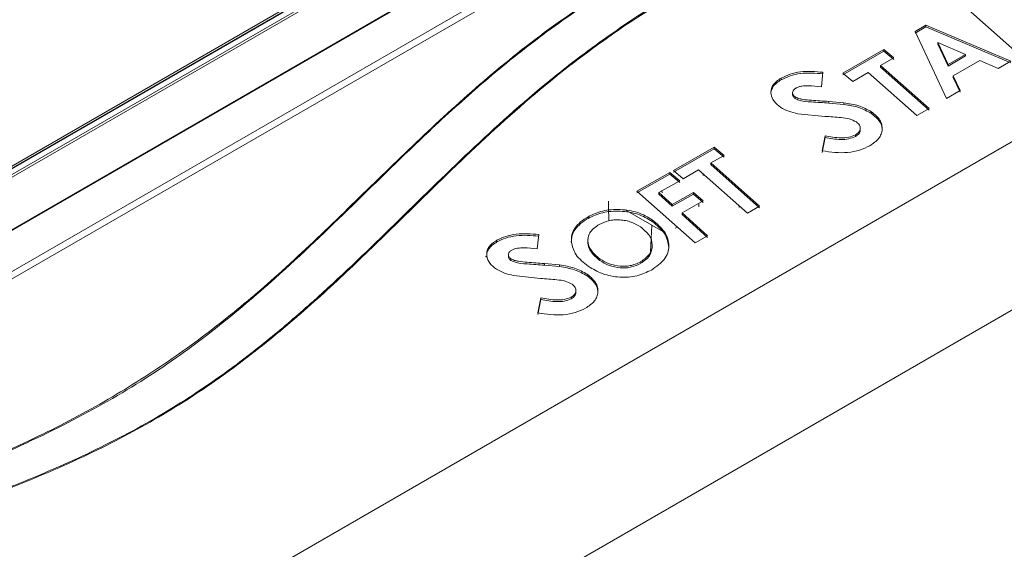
# Model space of a CAD drawing. Header units: millimetres. Extents: x 0 to 1260, y 0 to 891.
# Tile 79 of 89: x 1022 to 1120, y 713 to 765. Entities that reach past the tile are written whole.
import ezdxf

# ---------------------------------------------------------------- set-up
doc = ezdxf.new("R2010")
doc.units = ezdxf.units.MM
doc.header["$LTSCALE"] = 3

msp = doc.modelspace()

# ---------------------------------------------------------------- linework, layer by layer
at = {"color": 7, "linetype": 'Continuous', "lineweight": 15}
for p, q in [((1017.369, 748.191), (1108.41, 800.748)), ((1017.535, 747.432), (1109.869, 800.736)), ((1108.753, 800.732), (1017.57, 748.093)), ((1109.995, 800.553), (1017.661, 747.25)), ((1108.861, 800.717), (1017.678, 748.079)), ((1014.957, 740.477), (1112.314, 796.679)), ((1112.328, 796.609), (1014.971, 740.406)), ((1015.047, 736.378), (1113.385, 793.147)), ((1113.733, 792.609), (1015.395, 735.84)), ((1150.293, 770.012), (1012.901, 690.697)), ((1115.847, 766.642), (1121.637, 761.524)), ((1112.243, 764.549), (1111.183, 763.934)), ((1112.243, 764.386), (1111.183, 763.771)), ((1111.183, 763.934), (1114.298, 757.274)), ((1120.688, 760.973), (1112.243, 764.549)), ((1112.243, 764.549), (1112.243, 764.386)), ((1120.688, 760.81), (1112.243, 764.386)), ((1114.46, 760.653), (1113.445, 762.817)), ((1113.445, 762.817), (1116.193, 761.657)), ((1113.445, 762.817), (1113.445, 762.654)), ((1114.46, 760.489), (1113.445, 762.654)), ((1108.081, 762.138), (1104.022, 759.792)), ((1108.081, 761.974), (1104.022, 759.629)), ((1109.058, 761.311), (1108.081, 762.138)), ((1108.081, 762.138), (1108.081, 761.974)), ((1109.058, 761.147), (1108.081, 761.974)), ((1012.123, 673.533), (1163.972, 761.193)), ((1107.746, 760.552), (1109.058, 761.311)), ((1116.193, 761.657), (1114.46, 760.653)), ((1116.193, 761.494), (1114.46, 760.489)), ((1114.978, 759.533), (1117.603, 761.054)), ((1116.193, 761.657), (1116.193, 761.494)), ((1117.603, 761.054), (1119.444, 760.252)), ((1119.444, 760.252), (1120.688, 760.973)), ((1101.877, 758.441), (1102.037, 759.875)), ((1104.022, 759.792), (1104.99, 758.959)), ((1104.99, 758.959), (1106.526, 759.847)), ((1106.526, 759.847), (1111.362, 755.578)), ((1112.58, 756.282), (1107.746, 760.552)), ((1107.746, 760.552), (1107.746, 760.389)), ((1112.58, 756.118), (1107.746, 760.389)), ((1114.46, 760.653), (1114.46, 760.489)), ((1097.887, 759.295), (1097.887, 759.132)), ((1115.658, 758.061), (1114.978, 759.533)), ((1114.978, 759.533), (1114.978, 759.37)), ((1115.658, 757.897), (1114.978, 759.37)), ((1099.019, 757.88), (1099.019, 757.611)), ((1114.298, 757.274), (1115.658, 758.061)), ((1099.268, 757.442), (1099.268, 757.279)), ((1104.111, 756.851), (1102.607, 756.977)), ((1102.607, 756.977), (1102.607, 756.814)), ((1104.111, 756.687), (1102.607, 756.814)), ((1104.111, 756.851), (1104.111, 756.687)), ((1106.851, 755.949), (1106.851, 755.785)), ((1111.362, 755.578), (1112.58, 756.282)), ((1099.536, 755.759), (1102.211, 755.496)), ((1105.733, 754.1), (1105.733, 754.438)), ((1102.238, 753.554), (1101.954, 752.074)), ((1102.238, 753.391), (1101.954, 751.91)), ((1102.238, 753.554), (1102.238, 753.391)), ((1105.266, 753.67), (1105.266, 753.507)), ((1091.243, 752.449), (1087.184, 750.132)), ((1091.243, 752.286), (1087.184, 749.969)), ((1092.22, 751.622), (1091.243, 752.449)), ((1091.243, 752.449), (1091.243, 752.286)), ((1092.22, 751.459), (1091.243, 752.286)), ((1090.908, 750.873), (1092.22, 751.622)), ((1087.184, 750.132), (1088.152, 749.3)), ((1088.152, 749.3), (1089.688, 750.177)), ((1089.688, 750.177), (1094.524, 745.898)), ((1095.742, 746.595), (1090.908, 750.873)), ((1090.908, 750.873), (1090.908, 750.71)), ((1095.742, 746.432), (1090.908, 750.71)), ((1086.839, 749.936), (1083.552, 748.065)), ((1086.839, 749.772), (1083.552, 747.902)), ((1085.738, 747.926), (1087.814, 749.108)), ((1087.814, 749.108), (1086.839, 749.936)), ((1086.839, 749.936), (1086.839, 749.772)), ((1087.814, 748.945), (1086.839, 749.772)), ((1083.552, 748.065), (1089.343, 742.938)), ((1086.068, 747.906), (1086.044, 748.134)), ((1080.734, 747.074), (1080.734, 745.857)), ((1087.074, 746.758), (1085.738, 747.926)), ((1085.738, 747.926), (1085.738, 747.763)), ((1087.074, 746.595), (1085.738, 747.763)), ((1089.166, 747.95), (1087.074, 746.758)), ((1089.166, 747.787), (1087.074, 746.595)), ((1088.04, 745.906), (1090.142, 747.103)), ((1090.142, 747.103), (1089.166, 747.95)), ((1089.166, 747.95), (1089.166, 747.787)), ((1090.142, 746.94), (1089.166, 747.787)), ((1080.765, 745.136), (1080.734, 746.563)), ((1086.134, 744.058), (1082.406, 746.21)), ((1087.074, 746.758), (1087.074, 746.595)), ((1089.708, 746.856), (1089.708, 746.524)), ((1093.724, 746.438), (1093.724, 746.606)), ((1094.524, 745.898), (1095.742, 746.595)), ((1078.715, 745.531), (1078.715, 745.368)), ((1085.08, 745.234), (1085.08, 745.071)), ((1090.563, 743.634), (1088.04, 745.906)), ((1088.04, 745.906), (1088.04, 745.742)), ((1090.563, 743.471), (1088.04, 745.742)), ((1084.917, 742.038), (1085.041, 744.689)), ((1087.56, 744.481), (1087.351, 744.389)), ((1069.659, 743.195), (1069.659, 743.032)), ((1073.649, 742.338), (1073.809, 743.757)), ((1078.694, 743.31), (1078.694, 743.04)), ((1089.343, 742.938), (1090.563, 743.634)), ((1085.072, 742.42), (1085.072, 742.722)), ((1068.526, 741.607), (1068.694, 741.51)), ((1070.791, 741.79), (1070.791, 741.531)), ((1071.04, 741.362), (1071.04, 741.199)), ((1079.876, 741.338), (1079.876, 741.175)), ((1075.883, 740.745), (1074.379, 740.882)), ((1074.379, 740.882), (1074.379, 740.718)), ((1075.883, 740.581), (1074.379, 740.718)), ((1075.883, 740.745), (1075.883, 740.581)), ((1083.944, 741.072), (1083.944, 740.909)), ((1071.309, 739.692), (1073.984, 739.411)), ((1078.623, 739.82), (1078.623, 739.657)), ((1077.505, 737.985), (1077.505, 738.326)), ((1074.011, 737.473), (1073.726, 735.992)), ((1074.011, 737.31), (1073.726, 735.828)), ((1074.011, 737.473), (1074.011, 737.31)), ((1077.038, 737.556), (1077.038, 737.393))]:
    msp.add_line(p, q, dxfattribs=at)
msp.add_arc((1089.753, 749.627), 0.379, 0.91754, 19.83062, dxfattribs=at)
for points, knots in [([(973.943, 707.328), (977.353, 708.212), (984.181, 709.983), (994.298, 712.798), (1004.205, 715.846), (1013.76, 719.224), (1022.385, 722.795), (1029.91, 726.631), (1036.362, 730.634), (1042.253, 734.919), (1048.034, 739.8), (1053.747, 745.234), (1059.717, 751.099), (1065.841, 756.905), (1072.443, 762.517), (1079.595, 767.598), (1087.351, 772.05), (1095.376, 775.998), (1103.82, 779.65), (1112.712, 783.129), (1121.962, 786.491), (1128.326, 788.69), (1131.508, 789.79)], [0, 0, 0, 0, 0.051658, 0.103451, 0.155176, 0.206737, 0.2582, 0.301639, 0.345242, 0.388927, 0.432477, 0.486699, 0.541062, 0.59534, 0.64939, 0.703348, 0.751777, 0.800326, 0.848961, 0.897507, 0.948751, 1, 1, 1, 1]), ([(1131.609, 789.559), (1128.426, 788.477), (1122.059, 786.314), (1114.856, 783.731), (1107.233, 780.851), (1099.277, 777.642), (1090.877, 773.726), (1084.558, 770.344), (1079.28, 767.211), (1073.746, 763.363), (1068.101, 758.777), (1061.979, 753.206), (1055.359, 746.678), (1048.493, 740.08), (1041.825, 734.403), (1035.257, 729.634), (1027.705, 725.274), (1018.793, 721.105), (1008.673, 717.22), (997.441, 713.572), (985.856, 710.226), (977.968, 708.134), (974.023, 707.088)], [0, 0, 0, 0, 0.051216, 0.102447, 0.117423, 0.177348, 0.236657, 0.266552, 0.296442, 0.341252, 0.386149, 0.431032, 0.499132, 0.567219, 0.615226, 0.663196, 0.712798, 0.762427, 0.821385, 0.88038, 0.940184, 1, 1, 1, 1]), ([(974.284, 705.612), (977.729, 706.386), (984.621, 707.937), (994.711, 710.382), (1004.499, 713.017), (1013.534, 715.806), (1021.881, 718.842), (1029.545, 722.145), (1036.685, 725.946), (1042.556, 729.859), (1047.393, 733.631), (1052.792, 738.294), (1059.058, 744.311), (1066.407, 751.596), (1072.914, 757.532), (1078.672, 762.055), (1083.32, 765.308), (1088.328, 768.407), (1094.712, 771.978), (1102.611, 775.915), (1112.105, 780.146), (1121.904, 784.187), (1128.578, 786.791), (1131.917, 788.094)], [0, 0, 0, 0, 0.05109, 0.1022, 0.151087, 0.200104, 0.243454, 0.28707, 0.331827, 0.377103, 0.410479, 0.443864, 0.510992, 0.578065, 0.64519, 0.678554, 0.712014, 0.745785, 0.77965, 0.83443, 0.889394, 0.944676, 1, 1, 1, 1]), ([(1102.037, 759.875), (1101.663, 759.913), (1100.918, 759.988), (1099.795, 759.942), (1098.737, 759.719), (1098.17, 759.436), (1097.887, 759.295)], [0, 0, 0, 0, 0.25124, 0.499874, 0.749995, 1, 1, 1, 1]), ([(1102.037, 759.712), (1101.663, 759.75), (1100.918, 759.825), (1099.795, 759.779), (1098.737, 759.556), (1098.17, 759.273), (1097.887, 759.132)], [0, 0, 0, 0, 0.25124, 0.499874, 0.749995, 1, 1, 1, 1]), ([(1097.887, 759.295), (1097.721, 759.187), (1097.392, 758.973), (1097.034, 758.585), (1096.857, 758.147), (1096.869, 757.844), (1096.876, 757.693)], [0, 0, 0, 0, 0.251542, 0.500671, 0.749342, 1, 1, 1, 1]), ([(1097.887, 759.132), (1097.722, 759.024), (1097.394, 758.81), (1097.026, 758.422), (1096.935, 758.129), (1096.89, 757.982)], [0, 0, 0, 0, 0.335683, 0.668147, 1, 1, 1, 1]), ([(1099.268, 757.442), (1099.226, 757.475), (1099.142, 757.541), (1099.052, 757.654), (1099.017, 757.777), (1099.017, 757.94), (1099.107, 758.14), (1099.283, 758.257), (1099.371, 758.316)], [0, 0, 0, 0, 0.124628, 0.248276, 0.373568, 0.498961, 0.748671, 1, 1, 1, 1]), ([(1099.371, 758.316), (1099.456, 758.355), (1099.626, 758.433), (1100.029, 758.527), (1100.792, 758.572), (1101.443, 758.493), (1101.877, 758.441)], [0, 0, 0, 0, 0.125179, 0.249979, 0.500004, 1, 1, 1, 1]), ([(1096.876, 757.693), (1096.945, 757.454), (1097.085, 756.977), (1097.589, 756.588), (1097.842, 756.394)], [0, 0, 0, 0, 0.499817, 1, 1, 1, 1]), ([(1099.268, 757.279), (1099.226, 757.312), (1099.141, 757.377), (1099.053, 757.491), (1099.019, 757.592), (1099.022, 757.653), (1099.023, 757.673)], [0, 0, 0, 0, 0.286948, 0.571641, 0.860116, 1, 1, 1, 1]), ([(1102.607, 756.977), (1102.034, 757.014), (1101.174, 757.07), (1100.174, 757.151), (1099.612, 757.268), (1099.383, 757.384), (1099.268, 757.442)], [0, 0, 0, 0, 0.500678, 0.750846, 0.875566, 1, 1, 1, 1]), ([(1102.607, 756.814), (1102.042, 756.854), (1101.055, 756.925), (1099.848, 756.992), (1099.384, 757.222), (1099.268, 757.279)], [0, 0, 0, 0, 0.501512, 0.875358, 1, 1, 1, 1]), ([(1106.851, 755.949), (1106.447, 756.169), (1105.637, 756.612), (1104.62, 756.771), (1104.111, 756.851)], [0, 0, 0, 0, 0.4989855, 1, 1, 1, 1]), ([(1097.842, 756.394), (1098.094, 756.254), (1098.598, 755.976), (1099.224, 755.831), (1099.536, 755.759)], [0, 0, 0, 0, 0.500691, 1, 1, 1, 1]), ([(1106.851, 755.785), (1106.447, 756.006), (1105.637, 756.448), (1104.62, 756.608), (1104.111, 756.687)], [0, 0, 0, 0, 0.4989855, 1, 1, 1, 1]), ([(1106.684, 752.586), (1107.01, 752.808), (1107.5, 753.142), (1107.835, 753.724), (1107.941, 754.19), (1107.895, 754.665), (1107.646, 755.295), (1107.169, 755.687), (1106.851, 755.949)], [0, 0, 0, 0, 0.249333, 0.375011, 0.500178, 0.625789, 0.750576, 1, 1, 1, 1]), ([(1102.211, 755.496), (1102.754, 755.461), (1103.566, 755.409), (1104.676, 755.283), (1105.124, 755.057), (1105.349, 754.944)], [0, 0, 0, 0, 0.501852, 0.750534, 1, 1, 1, 1]), ([(1105.349, 754.944), (1105.467, 754.845), (1105.644, 754.696), (1105.729, 754.458), (1105.743, 754.221), (1105.633, 753.926), (1105.389, 753.755), (1105.266, 753.67)], [0, 0, 0, 0, 0.247665, 0.373022, 0.498616, 0.748675, 1, 1, 1, 1]), ([(1107.907, 754.12), (1107.902, 754.248), (1107.892, 754.532), (1107.64, 755.132), (1107.167, 755.524), (1106.851, 755.785)], [0, 0, 0, 0, 0.21258, 0.475158, 1, 1, 1, 1]), ([(1105.728, 754.169), (1105.729, 754.151), (1105.74, 754.015), (1105.628, 753.763), (1105.387, 753.592), (1105.266, 753.507)], [0, 0, 0, 0, 0.068253, 0.53295, 1, 1, 1, 1]), ([(1105.266, 753.67), (1105.053, 753.579), (1104.626, 753.396), (1103.549, 753.334), (1102.762, 753.466), (1102.238, 753.554)], [0, 0, 0, 0, 0.249267, 0.500213, 1, 1, 1, 1]), ([(1105.266, 753.507), (1105.053, 753.415), (1104.626, 753.233), (1103.549, 753.171), (1102.762, 753.303), (1102.238, 753.391)], [0, 0, 0, 0, 0.249267, 0.500213, 1, 1, 1, 1]), ([(1101.954, 752.074), (1102.375, 752.01), (1103.214, 751.882), (1104.494, 751.885), (1105.709, 752.107), (1106.358, 752.426), (1106.684, 752.586)], [0, 0, 0, 0, 0.249817, 0.498515, 0.748653, 1, 1, 1, 1]), ([(1085.08, 745.234), (1084.623, 745.498), (1083.937, 745.896), (1082.791, 746.166), (1081.9, 746.262), (1081.011, 746.243), (1079.864, 746.075), (1079.175, 745.749), (1078.715, 745.531)], [0, 0, 0, 0, 0.248829, 0.374172, 0.49923, 0.624588, 0.749645, 1, 1, 1, 1]), ([(1085.08, 745.071), (1084.623, 745.335), (1083.937, 745.732), (1082.791, 746.002), (1081.9, 746.099), (1081.011, 746.08), (1079.864, 745.912), (1079.175, 745.585), (1078.715, 745.368)], [0, 0, 0, 0, 0.248829, 0.374172, 0.49923, 0.624588, 0.749645, 1, 1, 1, 1]), ([(1078.715, 745.531), (1078.455, 745.364), (1077.936, 745.033), (1077.372, 744.429), (1077.057, 743.749), (1077.049, 743.27), (1077.045, 743.03)], [0, 0, 0, 0, 0.251182, 0.500122, 0.748965, 1, 1, 1, 1]), ([(1078.715, 745.368), (1078.455, 745.201), (1077.936, 744.87), (1077.374, 744.265), (1077.074, 743.636), (1077.064, 743.21), (1077.059, 743.022)], [0, 0, 0, 0, 0.265689, 0.529007, 0.792223, 1, 1, 1, 1]), ([(1079.81, 744.773), (1080.104, 744.913), (1080.548, 745.124), (1081.292, 745.229), (1081.872, 745.233), (1082.448, 745.154), (1083.182, 744.954), (1083.624, 744.691), (1083.918, 744.515)], [0, 0, 0, 0, 0.247783, 0.373243, 0.498584, 0.623782, 0.749007, 1, 1, 1, 1]), ([(1084.996, 740.241), (1085.475, 740.57), (1086.196, 741.065), (1086.652, 741.938), (1086.807, 742.856), (1086.456, 744.066), (1085.539, 744.844), (1085.08, 745.234)], [0, 0, 0, 0, 0.249475, 0.374994, 0.500073, 0.74967, 1, 1, 1, 1]), ([(1086.731, 742.472), (1086.651, 742.947), (1086.492, 743.899), (1085.551, 744.679), (1085.08, 745.071)], [0, 0, 0, 0, 0.498575, 1, 1, 1, 1]), ([(1079.876, 741.338), (1079.561, 741.609), (1078.932, 742.151), (1078.657, 742.965), (1078.722, 743.59), (1078.995, 744.193), (1079.484, 744.541), (1079.81, 744.773)], [0, 0, 0, 0, 0.24993, 0.499099, 0.624526, 0.749661, 1, 1, 1, 1]), ([(1083.918, 744.515), (1084.243, 744.25), (1084.891, 743.719), (1085.155, 742.733), (1084.917, 741.768), (1084.268, 741.304), (1083.944, 741.072)], [0, 0, 0, 0, 0.250037, 0.49956, 0.74966, 1, 1, 1, 1]), ([(1069.659, 743.195), (1069.493, 743.089), (1069.164, 742.878), (1068.806, 742.496), (1068.629, 742.064), (1068.642, 741.766), (1068.648, 741.616)], [0, 0, 0, 0, 0.2515425, 0.5006713, 0.749342, 1, 1, 1, 1]), ([(1073.809, 743.757), (1073.435, 743.796), (1072.69, 743.873), (1071.567, 743.831), (1070.509, 743.612), (1069.942, 743.334), (1069.659, 743.195)], [0, 0, 0, 0, 0.251241, 0.499876, 0.75, 1, 1, 1, 1]), ([(1073.809, 743.593), (1073.435, 743.632), (1072.69, 743.71), (1071.567, 743.667), (1070.509, 743.449), (1069.942, 743.171), (1069.659, 743.032)], [0, 0, 0, 0, 0.251241, 0.499876, 0.75, 1, 1, 1, 1]), ([(1069.659, 743.032), (1069.494, 742.926), (1069.166, 742.715), (1068.798, 742.333), (1068.707, 742.044), (1068.662, 741.899)], [0, 0, 0, 0, 0.335684, 0.668148, 1, 1, 1, 1]), ([(1071.04, 741.362), (1070.998, 741.395), (1070.914, 741.46), (1070.824, 741.572), (1070.789, 741.694), (1070.789, 741.855), (1070.879, 742.052), (1071.055, 742.168), (1071.143, 742.226)], [0, 0, 0, 0, 0.124624, 0.248268, 0.37356, 0.498955, 0.748667, 1, 1, 1, 1]), ([(1071.143, 742.226), (1071.228, 742.264), (1071.398, 742.341), (1071.801, 742.431), (1072.564, 742.473), (1073.215, 742.392), (1073.649, 742.338)], [0, 0, 0, 0, 0.125177, 0.249976, 0.499995, 1, 1, 1, 1]), ([(1077.045, 743.03), (1077.146, 742.59), (1077.348, 741.707), (1078.271, 740.975), (1078.733, 740.608)], [0, 0, 0, 0, 0.499511, 1, 1, 1, 1]), ([(1079.876, 741.175), (1079.567, 741.446), (1078.949, 741.986), (1078.66, 742.672), (1078.703, 743.011), (1078.706, 743.04)], [0, 0, 0, 0, 0.478837, 0.956215, 1, 1, 1, 1]), ([(1085.067, 742.559), (1085.023, 742.241), (1084.934, 741.6), (1084.276, 741.14), (1083.944, 740.909)], [0, 0, 0, 0, 0.4957291, 1, 1, 1, 1]), ([(1068.648, 741.616), (1068.718, 741.38), (1068.857, 740.909), (1069.361, 740.522), (1069.614, 740.329)], [0, 0, 0, 0, 0.499815, 1, 1, 1, 1]), ([(1071.04, 741.199), (1070.998, 741.231), (1070.913, 741.296), (1070.825, 741.409), (1070.792, 741.51), (1070.794, 741.569), (1070.795, 741.589)], [0, 0, 0, 0, 0.286966, 0.571674, 0.860177, 1, 1, 1, 1]), ([(1074.379, 740.882), (1073.806, 740.922), (1072.947, 740.983), (1071.946, 741.069), (1071.384, 741.187), (1071.155, 741.304), (1071.04, 741.362)], [0, 0, 0, 0, 0.500678, 0.750847, 0.875567, 1, 1, 1, 1]), ([(1074.379, 740.718), (1073.814, 740.762), (1072.828, 740.839), (1071.62, 740.912), (1071.156, 741.141), (1071.04, 741.199)], [0, 0, 0, 0, 0.501511, 0.87536, 1, 1, 1, 1]), ([(1083.944, 741.072), (1083.653, 740.93), (1083.216, 740.717), (1082.483, 740.607), (1081.72, 740.617), (1080.756, 740.82), (1080.17, 741.165), (1079.876, 741.338)], [0, 0, 0, 0, 0.249541, 0.375483, 0.500578, 0.749892, 1, 1, 1, 1]), ([(1083.944, 740.909), (1083.653, 740.767), (1083.216, 740.554), (1082.483, 740.444), (1081.72, 740.454), (1080.756, 740.657), (1080.17, 741.002), (1079.876, 741.175)], [0, 0, 0, 0, 0.249541, 0.375483, 0.500578, 0.749892, 1, 1, 1, 1]), ([(1069.614, 740.329), (1069.866, 740.19), (1070.37, 739.912), (1070.996, 739.766), (1071.309, 739.692)], [0, 0, 0, 0, 0.500689, 1, 1, 1, 1]), ([(1078.623, 739.82), (1078.219, 740.044), (1077.409, 740.494), (1076.392, 740.661), (1075.883, 740.745)], [0, 0, 0, 0, 0.498989, 1, 1, 1, 1]), ([(1078.623, 739.657), (1078.219, 739.881), (1077.409, 740.331), (1076.392, 740.498), (1075.883, 740.581)], [0, 0, 0, 0, 0.498989, 1, 1, 1, 1]), ([(1078.733, 740.608), (1079.179, 740.34), (1079.851, 739.936), (1080.977, 739.63), (1081.86, 739.511), (1082.742, 739.522), (1083.868, 739.694), (1084.545, 740.022), (1084.996, 740.241)], [0, 0, 0, 0, 0.247738, 0.373079, 0.498585, 0.624081, 0.749258, 1, 1, 1, 1]), ([(1073.984, 739.411), (1074.527, 739.372), (1075.339, 739.313), (1076.448, 739.177), (1076.896, 738.947), (1077.121, 738.831)], [0, 0, 0, 0, 0.501842, 0.750513, 1, 1, 1, 1]), ([(1078.456, 736.449), (1078.782, 736.669), (1079.272, 736.999), (1079.607, 737.581), (1079.713, 738.047), (1079.667, 738.525), (1079.418, 739.159), (1078.941, 739.556), (1078.623, 739.82)], [0, 0, 0, 0, 0.249336, 0.375019, 0.500175, 0.625777, 0.750559, 1, 1, 1, 1]), ([(1079.679, 737.978), (1079.674, 738.106), (1079.664, 738.392), (1079.412, 738.996), (1078.939, 739.393), (1078.623, 739.657)], [0, 0, 0, 0, 0.212793, 0.475281, 1, 1, 1, 1]), ([(1077.121, 738.831), (1077.239, 738.731), (1077.416, 738.58), (1077.501, 738.341), (1077.515, 738.103), (1077.405, 737.809), (1077.161, 737.64), (1077.038, 737.556)], [0, 0, 0, 0, 0.24768, 0.373032, 0.498621, 0.748675, 1, 1, 1, 1]), ([(1077.038, 737.556), (1076.825, 737.467), (1076.397, 737.288), (1075.321, 737.238), (1074.534, 737.379), (1074.011, 737.473)], [0, 0, 0, 0, 0.249264, 0.500211, 1, 1, 1, 1]), ([(1077.038, 737.393), (1076.825, 737.304), (1076.397, 737.125), (1075.321, 737.075), (1074.534, 737.216), (1074.011, 737.31)], [0, 0, 0, 0, 0.249264, 0.500211, 1, 1, 1, 1]), ([(1077.5, 738.051), (1077.501, 738.034), (1077.513, 737.898), (1077.4, 737.645), (1077.159, 737.477), (1077.038, 737.393)], [0, 0, 0, 0, 0.068023, 0.532829, 1, 1, 1, 1]), ([(1073.726, 735.992), (1074.147, 735.922), (1074.985, 735.784), (1076.265, 735.77), (1077.481, 735.979), (1078.13, 736.292), (1078.456, 736.449)], [0, 0, 0, 0, 0.249839, 0.498545, 0.748677, 1, 1, 1, 1])]:
    msp.add_open_spline(points, degree=3, knots=knots, dxfattribs=at)
at = {"color": 8, "linetype": 'Continuous', "lineweight": 15}
msp.add_open_spline([(1130.086, 787.112), (1127.126, 785.974), (1120.558, 783.448), (1110.572, 779.34), (1100.274, 774.692), (1090.672, 769.733), (1081.94, 764.405), (1073.936, 758.343), (1066.485, 751.557), (1059.96, 745.086), (1054.142, 739.46), (1048.896, 734.733), (1043.242, 730.225), (1036.99, 726.052), (1029.998, 722.258), (1022.25, 718.874), (1013.718, 715.747), (1004.573, 712.9), (994.79, 710.235), (984.694, 707.746), (977.803, 706.162), (974.357, 705.37)], degree=3, knots=[0, 0, 0, 0, 0.049557, 0.109958, 0.170797, 0.231611, 0.289309, 0.347539, 0.41529, 0.483087, 0.52826, 0.573432, 0.618544, 0.662472, 0.706385, 0.751997, 0.79763, 0.847064, 0.896661, 0.948314, 1, 1, 1, 1], dxfattribs=at)

doc.saveas('drawing.dxf')
